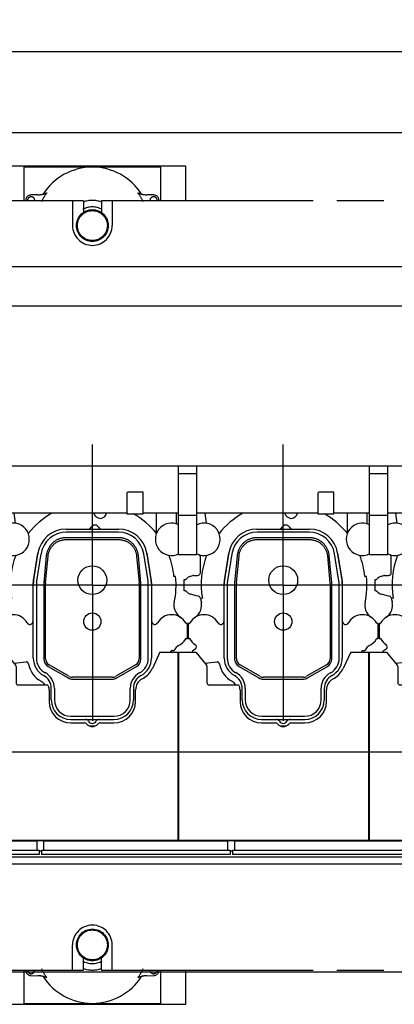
# Model space of a CAD drawing. Header units: millimetres. Extents: x 0 to 1189, y 0 to 841.
# Tile 59 of 117: x 819 to 871, y 192 to 329. Entities that reach past the tile are written whole.
import ezdxf
from ezdxf.enums import TextEntityAlignment as Align

# ---------------------------------------------------------------- set-up
doc = ezdxf.new("R2010")
doc.units = ezdxf.units.MM
doc.header["$LTSCALE"] = 65.395
doc.linetypes.add('CENTER', pattern=[0.6, 0.375, -0.075, 0.075, -0.075])
doc.linetypes.add('PHANTOM', pattern=[0.8, 0.45, -0.05, 0.1, -0.05, 0.1, -0.05])
doc.layers.get('0').update_dxf_attribs({"linetype": 'CONTINUOUS'})
for name, color, linetype in [('1907_210700_40_SIMPLE1_T2_X_PBL860', 7, 'CONTINUOUS'), ('1907_210700_40_SIMPLE1_T2_X_PBL889', 7, 'CONTINUOUS'), ('1907_210700_40_SIMPLE1_X_ABL859', 7, 'CONTINUOUS'), ('1907_210700_40_SIMPLE1_X_ABL888', 7, 'CONTINUOUS'), ('1907_211000_02_SIMPLE1_T1_X_PBL841', 7, 'CONTINUOUS'), ('1907_211000_02_SIMPLE1_T1_X_PBL879', 7, 'CONTINUOUS'), ('1907_211000_02_SIMPLE1_T1_X_PBL895', 7, 'CONTINUOUS'), ('1907_211000_02_SIMPLE1_X_ABL840', 7, 'CONTINUOUS'), ('1907_211000_02_SIMPLE1_X_ABL878', 7, 'CONTINUOUS'), ('1907_211000_02_SIMPLE1_X_ABL894', 7, 'CONTINUOUS'), ('1947_000000_IMO-2_SKL_PBL823', 7, 'CONTINUOUS'), ('1947_111100_12_SIMPLE1_T1_X_PBL795', 7, 'CONTINUOUS'), ('1947_111100_12_SIMPLE1_X_ABL794', 7, 'CONTINUOUS'), ('1947_111200_09_SIMPLE1_C_ABL791', 7, 'CONTINUOUS'), ('1947_111200_09_SIMPLE1_T7_C_PBL838', 7, 'CONTINUOUS'), ('1947_111200_09_SIMPLE1_T7_C_PBL861', 7, 'CONTINUOUS'), ('1947_111200_09_SIMPLE1_T7_C_PBL867', 7, 'CONTINUOUS'), ('32087_000000_TLKGS_MARKETING_ABL772', 7, 'CONTINUOUS'), ('32087_030000_TLKGS_V_ABL783', 7, 'CONTINUOUS'), ('32087_100000_TLKGS_V_ABL784', 7, 'CONTINUOUS'), ('32087_111000_01_SIMPLE1_X_ABL793', 7, 'CONTINUOUS'), ('32087_151200_XX_SIMPLE1_T1_X_PBL786', 7, 'CONTINUOUS'), ('32087_151200_XX_SIMPLE1_T2_X_PBL842', 7, 'CONTINUOUS'), ('32087_151200_XX_SIMPLE1_T2_X_PBL843', 7, 'CONTINUOUS'), ('32087_151200_XX_SIMPLE1_X_ABL785', 7, 'CONTINUOUS'), ('32087_171000_01_SIMPLE1_T2_X_PBL839', 7, 'CONTINUOUS'), ('32087_171000_01_SIMPLE1_T2_X_PBL871', 7, 'CONTINUOUS'), ('32087_171000_01_SIMPLE1_T2_X_PBL872', 7, 'CONTINUOUS'), ('32087_171000_01_SIMPLE1_X_ABL813', 7, 'CONTINUOUS'), ('32087_200000_TLKGS_V_ABL815', 7, 'CONTINUOUS'), ('32087_700000_TLKGS_V_ABL802', 7, 'CONTINUOUS'), ('32087_727000_01_SIMPLE1_T1_X_PBL804', 7, 'CONTINUOUS'), ('32087_727000_01_SIMPLE1_X_ABL803', 7, 'CONTINUOUS'), ('top_7_VBL771', 7, 'CONTINUOUS')]:
    doc.layers.add(name, color=color, linetype=linetype)
doc.styles.get("Standard").update_dxf_attribs({"font": 'txt', "width": 0.6})
doc.dimstyles.new('DIMSTYLE_2', dxfattribs={"dimtxt": 3.5, "dimasz": 3.5, "dimexe": 1.8, "dimexo": 0, "dimgap": 0.875, "dimtad": 1, "dimdec": 0, "dimlfac": 20, "dimdsep": 46, "dimtxsty": 'Standard', "dimblk": '_FILLED', "dimblk1": '_FILLED', "dimblk2": '_FILLED', "dimcen": 0.09, "dimadec": 0, "dimazin": 0, "dimtp": 2, "dimtm": 2, "dimtfac": 1, "dimtdec": 0, "dimtofl": 0, "dimtmove": 0, "dimatfit": 3, "dimldrblk": '_FILLED', "dimfxl": 1, "dimtolj": 1, "dimarcsym": 0})

# ---------------------------------------------------------------- blocks, each defined once
blk = doc.blocks.new('_FILLED')
at = {"color": 0, "linetype": 'ByBlock'}
blk.add_solid([(0, 0), (-1, 0.167), (-1, -0.167)], dxfattribs=at)
blk = doc.blocks.new('*D2')
at = {"color": 2, "linetype": 'Continuous'}
for p, q in [((985.03, 312.9), (695.6, 312.9)), ((697.4, 312.9), (697.4, 254.57)), ((697.4, 196.23), (697.4, 254.57)), ((977.37, 196.23), (695.6, 196.23))]:
    blk.add_line(p, q, dxfattribs=at)
at = {"color": 2, "linetype": 'Continuous', "xscale": 3.5, "yscale": 3.5, "zscale": 3.5}
for p, rotation in [((697.4, 312.9), 90), ((697.4, 196.23), 270)]:
    blk.add_blockref('_FILLED', p, dxfattribs=dict(at, rotation=rotation))
at = {"color": 2, "linetype": 'Continuous', "width": 0.636905}
blk.add_text('2333', height=3.5, rotation=90, dxfattribs=at).set_placement((696.52, 254.57), align=Align.CENTER)
blk = doc.blocks.new('*D33')
at = {"color": 2, "linetype": 'Continuous'}
for p, q in [((707.4, 285.98), (707.4, 325.99)), ((1058.01, 258.87), (1058.01, 325.99)), ((707.4, 324.19), (882.71, 324.19)), ((1058.01, 324.19), (882.71, 324.19))]:
    blk.add_line(p, q, dxfattribs=at)
at = {"color": 2, "linetype": 'Continuous', "xscale": 3.5, "yscale": 3.5, "zscale": 3.5, "rotation": 180}
blk.add_blockref('_FILLED', (707.4, 324.19), dxfattribs=at)
at = {"color": 2, "linetype": 'Continuous', "xscale": 3.5, "yscale": 3.5, "zscale": 3.5}
blk.add_blockref('_FILLED', (1058.01, 324.19), dxfattribs=at)
at = {"color": 2, "linetype": 'Continuous', "width": 0.636905}
blk.add_text('7012', height=3.5, dxfattribs=at).set_placement((882.71, 325.06), align=Align.CENTER)
blk = doc.blocks.new('32087_151200_XX_SIMPLE1_T1_X_PBL786', base_point=(844.88, 250))
at = {"layer": '32087_151200_XX_SIMPLE1_T1_X_PBL786', "color": 8, "linetype": 'PHANTOM'}
for p, q in [((798.73, 303.5), (828.25, 303.5)), ((826.75, 303.5), (826.75, 300)), ((828.25, 303.5), (828.25, 301.81)), ((830.75, 303.5), (830.75, 301.81)), ((830.75, 303.5), (883.25, 303.5)), ((832.25, 303.5), (832.25, 300)), ((826.75, 196.5), (826.75, 200)), ((832.25, 196.5), (832.25, 200)), ((828.25, 196.5), (828.25, 198.19)), ((830.75, 196.5), (830.75, 198.19)), ((751.25, 196.5), (828.25, 196.5)), ((830.75, 196.5), (883.25, 196.5))]:
    blk.add_line(p, q, dxfattribs=at)
for centre, start, end in [((829.5, 300), 180, 360), ((829.5, 200), 0, 180)]:
    blk.add_arc(centre, 2.75, start, end, dxfattribs=at)
blk = doc.blocks.new('32087_151200_XX_SIMPLE1_T2_X_PBL842', base_point=(829.5, 303.02))
at = {"layer": '32087_151200_XX_SIMPLE1_T2_X_PBL842', "color": 8, "linetype": 'PHANTOM'}
for p, q in [((816.5, 308.25), (816.5, 303.5)), ((842.5, 308.25), (816.5, 308.25)), ((820, 308.12), (820, 303.5)), ((839, 308.12), (820, 308.12)), ((839, 303.5), (839, 308.12)), ((842.5, 303.5), (842.5, 308.25)), ((821.92, 304.28), (820.98, 304.25)), ((838.02, 304.25), (837.08, 304.28))]:
    blk.add_line(p, q, dxfattribs=at)
for radius in [2.21, 2.08]:
    blk.add_circle((829.5, 300), radius, dxfattribs=at)
for centre, radius, start, end in [((829.5, 300), 8.12, 32.5736, 147.4264), ((821, 303.5), 0.75, 91.618, 180.0086), ((821, 303.5), 0.5, 0, 180), ((821.83, 307.77), 3.5, 271.618, 292.7142), ((829.5, 300), 7.79, 144.2847, 154.995), ((829.5, 300), 7.79, 25.005, 35.7153), ((837.17, 307.77), 3.5, 247.2858, 268.382), ((838, 303.5), 0.5, 0, 180), ((838, 303.5), 0.75, 359.9914, 88.382), ((829.5, 300), 2.6, 58.9215, 121.0785), ((829.5, 300), 3.5, 69.0133, 110.9867)]:
    blk.add_arc(centre, radius, start, end, dxfattribs=at)
blk = doc.blocks.new('32087_151200_XX_SIMPLE1_T2_X_PBL843', base_point=(829.5, 196.98))
at = {"layer": '32087_151200_XX_SIMPLE1_T2_X_PBL843', "color": 8, "linetype": 'PHANTOM'}
for p, q in [((816.5, 196.5), (816.5, 191.75)), ((820, 196.5), (820, 191.88)), ((820.98, 195.75), (821.92, 195.72)), ((837.08, 195.72), (838.02, 195.75)), ((839, 191.88), (839, 196.5)), ((842.5, 191.75), (842.5, 196.5)), ((816.5, 191.75), (842.5, 191.75)), ((820, 191.88), (839, 191.88))]:
    blk.add_line(p, q, dxfattribs=at)
for radius in [2.21, 2.08]:
    blk.add_circle((829.5, 200), radius, dxfattribs=at)
for centre, radius, start, end in [((829.5, 200), 2.6, 238.9215, 301.0785), ((821, 196.5), 0.75, 179.9914, 268.382), ((821, 196.5), 0.5, 180, 360), ((829.5, 200), 7.79, 205.005, 215.7153), ((829.5, 200), 3.5, 249.0133, 290.9867), ((829.5, 200), 7.79, 324.2847, 334.995), ((838, 196.5), 0.5, 180, 360), ((838, 196.5), 0.75, 271.618, 0.0086), ((821.83, 192.22), 3.5, 67.2858, 88.382), ((829.5, 200), 8.12, 212.5736, 327.4264), ((837.17, 192.22), 3.5, 91.618, 112.7142)]:
    blk.add_arc(centre, radius, start, end, dxfattribs=at)
blk = doc.blocks.new('32087_151200_XX_SIMPLE1_X_ABL785', base_point=(844.88, 250))
at = {"layer": '32087_151200_XX_SIMPLE1_T1_X_PBL786'}
blk.add_blockref('32087_151200_XX_SIMPLE1_T1_X_PBL786', (844.88, 250), dxfattribs=at)
at = {"layer": '32087_151200_XX_SIMPLE1_T2_X_PBL842'}
blk.add_blockref('32087_151200_XX_SIMPLE1_T2_X_PBL842', (829.5, 303.02), dxfattribs=at)
at = {"layer": '32087_151200_XX_SIMPLE1_T2_X_PBL843'}
blk.add_blockref('32087_151200_XX_SIMPLE1_T2_X_PBL843', (829.5, 196.98), dxfattribs=at)
blk = doc.blocks.new('1947_111200_09_SIMPLE1_T7_C_PBL838', base_point=(809.04, 213.51))
at = {"layer": '1947_111200_09_SIMPLE1_T7_C_PBL838', "color": 7, "linetype": 'Continuous'}
for p, q in [((796.27, 213.15), (796.27, 214.45)), ((796.27, 214.45), (821.82, 214.45)), ((821.82, 213.15), (821.82, 214.45)), ((795.97, 213.15), (795.97, 212.57)), ((795.97, 213.15), (822.12, 213.15)), ((822.12, 212.57), (795.97, 212.57)), ((822.12, 213.15), (822.12, 212.57))]:
    blk.add_line(p, q, dxfattribs=at)
blk = doc.blocks.new('1947_111200_09_SIMPLE1_T7_C_PBL861', base_point=(835.54, 213.51))
at = {"layer": '1947_111200_09_SIMPLE1_T7_C_PBL861', "color": 7, "linetype": 'Continuous'}
for p, q in [((822.76, 213.15), (822.76, 214.45)), ((822.76, 214.45), (848.31, 214.45)), ((848.31, 213.15), (848.31, 214.45)), ((822.46, 213.15), (822.46, 212.57)), ((822.46, 213.15), (848.61, 213.15)), ((848.61, 212.57), (822.46, 212.57)), ((848.61, 213.15), (848.61, 212.57))]:
    blk.add_line(p, q, dxfattribs=at)
blk = doc.blocks.new('1947_111200_09_SIMPLE1_T7_C_PBL867', base_point=(862.03, 213.51))
at = {"layer": '1947_111200_09_SIMPLE1_T7_C_PBL867', "color": 7, "linetype": 'Continuous'}
for p, q in [((849.26, 214.45), (874.81, 214.45)), ((849.26, 213.15), (849.26, 214.45)), ((874.81, 213.15), (874.81, 214.45)), ((848.96, 213.15), (875.11, 213.15)), ((848.96, 213.15), (848.96, 212.57)), ((875.11, 212.57), (848.96, 212.57)), ((875.11, 213.15), (875.11, 212.57))]:
    blk.add_line(p, q, dxfattribs=at)
blk = doc.blocks.new('1947_111200_09_SIMPLE1_C_ABL791', base_point=(845.15, 238.96))
at = {"layer": '1947_111200_09_SIMPLE1_T7_C_PBL838'}
blk.add_blockref('1947_111200_09_SIMPLE1_T7_C_PBL838', (809.04, 213.51), dxfattribs=at)
at = {"layer": '1947_111200_09_SIMPLE1_T7_C_PBL861'}
blk.add_blockref('1947_111200_09_SIMPLE1_T7_C_PBL861', (835.54, 213.51), dxfattribs=at)
at = {"layer": '1947_111200_09_SIMPLE1_T7_C_PBL867'}
blk.add_blockref('1947_111200_09_SIMPLE1_T7_C_PBL867', (862.03, 213.51), dxfattribs=at)
blk = doc.blocks.new('1947_111100_12_SIMPLE1_T1_X_PBL795', base_point=(845.2, 249.1))
at = {"layer": '1947_111100_12_SIMPLE1_T1_X_PBL795', "color": 7, "linetype": 'Continuous'}
for p, q in [((719.4, 214.5), (956.4, 214.5)), ((734.66, 212.24), (949.61, 212.24)), ((822.46, 213.04), (822.12, 213.04)), ((848.96, 213.04), (848.61, 213.04)), ((734.66, 211.25), (951.67, 211.25))]:
    blk.add_line(p, q, dxfattribs=at)
for centre, radius, start, end in [((819, 215), 0.875, 320.0299, 324.1021), ((829.5, 215), 0.875, 215.8979, 219.9701), ((829.5, 215), 0.875, 320.0299, 324.1021), ((840, 215), 0.875, 215.8979, 219.9701), ((840, 215), 0.875, 320.0299, 324.1021), ((845.5, 215), 0.875, 215.8979, 219.9701), ((845.5, 215), 0.875, 320.0299, 324.1021), ((856, 215), 0.95, 211.8057, 215.4172), ((856, 215), 0.875, 215.8979, 219.9701), ((856, 215), 0.875, 320.0299, 324.1021), ((856, 215), 0.95, 324.5828, 328.1943), ((866.5, 215), 0.875, 215.8979, 219.9701), ((866.5, 215), 0.875, 320.0299, 324.1021), ((872, 215), 0.875, 215.8979, 219.9701)]:
    blk.add_arc(centre, radius, start, end, dxfattribs=at)
at = {"layer": '1947_111100_12_SIMPLE1_T1_X_PBL795', "color": 2, "linetype": 'Continuous'}
blk.add_arc((856, 215), 0.9, 322.3239, 326.2428, dxfattribs=at)
blk = doc.blocks.new('1947_111100_12_SIMPLE1_X_ABL794', base_point=(845.2, 249.10375))
at = {"layer": '1947_111100_12_SIMPLE1_T1_X_PBL795'}
blk.add_blockref('1947_111100_12_SIMPLE1_T1_X_PBL795', (845.2, 249.10375), dxfattribs=at)
blk = doc.blocks.new('32087_111000_01_SIMPLE1_X_ABL793', base_point=(845.2, 249.10375))
at = {"layer": '1947_111100_12_SIMPLE1_X_ABL794'}
blk.add_blockref('1947_111100_12_SIMPLE1_X_ABL794', (845.2, 249.10375), dxfattribs=at)
blk = doc.blocks.new('32087_171000_01_SIMPLE1_T2_X_PBL839', base_point=(828.2, 227.61))
at = {"layer": '32087_171000_01_SIMPLE1_T2_X_PBL839', "color": 7, "linetype": 'Continuous'}
for p, q in [((815, 214.55), (815, 240.68)), ((815, 240.68), (817.35, 240.68)), ((817.35, 240.68), (818.83, 238.91)), ((838.88, 240.68), (837.83, 238.43)), ((838.88, 240.68), (841.4, 240.68)), ((841.4, 214.55), (841.4, 240.68)), ((818.9, 238.72), (818.9, 236.45)), ((836.38, 236.97), (836.61, 237.1)), ((819.2, 236.15), (823.14, 236.15)), ((823.5, 235.44), (823.5, 233.85)), ((835.5, 233.85), (835.5, 235.45)), ((826.5, 230.85), (828.43, 230.85)), ((830.57, 230.85), (832.5, 230.85)), ((815, 226.85), (841.4, 226.85)), ((815, 214.55), (841.4, 214.55))]:
    blk.add_line(p, q, dxfattribs=at)
for centre, radius, start, end in [((818.6, 238.72), 0.3, 0, 40), ((835.11, 239.7), 3, 300, 335), ((837.25, 235.45), 1.75, 120, 180), ((819.2, 236.45), 0.3, 180, 270), ((823.14, 235.85), 0.3, 16.5, 90), ((821.75, 235.44), 1.75, 0, 16.5), ((826.5, 233.85), 3, 180, 270), ((832.5, 233.85), 3, 270, 360), ((828.43, 230.45), 0.4, 40.0052, 90), ((829.5, 231.35), 1, 220.0052, 319.9948), ((830.57, 230.45), 0.4, 90, 139.9948)]:
    blk.add_arc(centre, radius, start, end, dxfattribs=at)
blk = doc.blocks.new('32087_171000_01_SIMPLE1_T2_X_PBL871', base_point=(854.7, 227.61))
at = {"layer": '32087_171000_01_SIMPLE1_T2_X_PBL871', "color": 7, "linetype": 'Continuous'}
for p, q in [((841.5, 214.55), (841.5, 240.68)), ((841.5, 240.68), (843.85, 240.68)), ((843.85, 240.68), (845.33, 238.91)), ((865.38, 240.68), (864.33, 238.43)), ((865.38, 240.68), (867.9, 240.68)), ((867.9, 214.55), (867.9, 240.68)), ((845.4, 238.72), (845.4, 236.45)), ((862.88, 236.97), (863.11, 237.1)), ((845.7, 236.15), (849.64, 236.15)), ((850, 235.44), (850, 233.85)), ((862, 233.85), (862, 235.45)), ((853, 230.85), (854.93, 230.85)), ((857.07, 230.85), (859, 230.85)), ((841.5, 226.85), (867.9, 226.85)), ((841.5, 214.55), (867.9, 214.55))]:
    blk.add_line(p, q, dxfattribs=at)
for centre, radius, start, end in [((845.1, 238.72), 0.3, 0, 40), ((861.61, 239.7), 3, 300, 335), ((863.75, 235.45), 1.75, 120, 180), ((845.7, 236.45), 0.3, 180, 270), ((849.64, 235.85), 0.3, 16.5, 90), ((848.25, 235.44), 1.75, 0, 16.5), ((853, 233.85), 3, 180, 270), ((859, 233.85), 3, 270, 360), ((854.93, 230.45), 0.4, 40.0052, 90), ((856, 231.35), 1, 220.0052, 319.9948), ((857.07, 230.45), 0.4, 90, 139.9948)]:
    blk.add_arc(centre, radius, start, end, dxfattribs=at)
blk = doc.blocks.new('32087_171000_01_SIMPLE1_T2_X_PBL872', base_point=(881.2, 227.61))
at = {"layer": '32087_171000_01_SIMPLE1_T2_X_PBL872', "color": 7, "linetype": 'Continuous'}
for p, q in [((868, 240.68), (870.35, 240.68)), ((868, 214.55), (868, 240.68)), ((870.35, 240.68), (871.83, 238.91)), ((891.88, 240.68), (890.83, 238.43)), ((891.88, 240.68), (894.4, 240.68)), ((894.4, 214.55), (894.4, 240.68)), ((871.9, 238.72), (871.9, 236.45)), ((889.38, 236.97), (889.61, 237.1)), ((872.2, 236.15), (876.14, 236.15)), ((876.5, 235.44), (876.5, 233.85)), ((888.5, 233.85), (888.5, 235.45)), ((879.5, 230.85), (881.43, 230.85)), ((883.57, 230.85), (885.5, 230.85)), ((868, 226.85), (894.4, 226.85)), ((868, 214.55), (894.4, 214.55))]:
    blk.add_line(p, q, dxfattribs=at)
for centre, radius, start, end in [((871.6, 238.72), 0.3, 0, 40), ((888.11, 239.7), 3, 300, 335), ((890.25, 235.45), 1.75, 120, 180), ((872.2, 236.45), 0.3, 180, 270), ((876.14, 235.85), 0.3, 16.5, 90), ((874.75, 235.44), 1.75, 0, 16.5), ((879.5, 233.85), 3, 180, 270), ((885.5, 233.85), 3, 270, 360), ((881.43, 230.45), 0.4, 40.0052, 90), ((882.5, 231.35), 1, 220.0052, 319.9948), ((883.57, 230.45), 0.4, 90, 139.9948)]:
    blk.add_arc(centre, radius, start, end, dxfattribs=at)
blk = doc.blocks.new('32087_171000_01_SIMPLE1_X_ABL813', base_point=(845.5, 227.6125))
at = {"layer": '32087_171000_01_SIMPLE1_T2_X_PBL839'}
blk.add_blockref('32087_171000_01_SIMPLE1_T2_X_PBL839', (828.2, 227.6125), dxfattribs=at)
at = {"layer": '32087_171000_01_SIMPLE1_T2_X_PBL871'}
blk.add_blockref('32087_171000_01_SIMPLE1_T2_X_PBL871', (854.7, 227.6125), dxfattribs=at)
at = {"layer": '32087_171000_01_SIMPLE1_T2_X_PBL872'}
blk.add_blockref('32087_171000_01_SIMPLE1_T2_X_PBL872', (881.2, 227.6125), dxfattribs=at)
blk = doc.blocks.new('32087_100000_TLKGS_V_ABL784', base_point=(844.88, 250))
at = {"layer": '1947_111200_09_SIMPLE1_C_ABL791'}
blk.add_blockref('1947_111200_09_SIMPLE1_C_ABL791', (845.15, 238.96), dxfattribs=at)
at = {"layer": '32087_111000_01_SIMPLE1_X_ABL793'}
blk.add_blockref('32087_111000_01_SIMPLE1_X_ABL793', (845.2, 249.1), dxfattribs=at)
at = {"layer": '32087_151200_XX_SIMPLE1_X_ABL785'}
blk.add_blockref('32087_151200_XX_SIMPLE1_X_ABL785', (844.88, 250), dxfattribs=at)
at = {"layer": '32087_171000_01_SIMPLE1_X_ABL813'}
blk.add_blockref('32087_171000_01_SIMPLE1_X_ABL813', (845.5, 227.61), dxfattribs=at)
blk = doc.blocks.new('32087_727000_01_SIMPLE1_T1_X_PBL804', base_point=(875.81, 267.4))
at = {"layer": '32087_727000_01_SIMPLE1_T1_X_PBL804', "color": 7, "linetype": 'Continuous'}
for p, q in [((951.08, 294.25), (731.48, 294.25)), ((951.08, 288.78), (731.48, 288.78)), ((948.42, 266.57), (738.02, 266.57)), ((841.48, 254.23), (841.48, 266.57)), ((844.02, 254.23), (844.02, 266.57)), ((867.98, 254.23), (867.98, 266.57)), ((870.52, 254.23), (870.52, 266.57)), ((844.02, 265.49), (841.48, 265.49)), ((870.52, 265.49), (867.98, 265.49)), ((834.29, 262.8), (834.29, 259.94)), ((836.54, 262.94), (834.44, 262.94)), ((836.54, 259.94), (836.54, 262.94)), ((860.79, 262.8), (860.79, 259.94)), ((863.04, 262.94), (860.94, 262.94)), ((863.04, 259.94), (863.04, 262.94)), ((834.29, 260), (817.52, 260)), ((834.29, 259.94), (836.54, 259.94)), ((841.48, 260), (836.54, 260)), ((844.02, 259.71), (841.48, 259.71)), ((860.79, 260), (844.02, 260)), ((860.79, 259.94), (863.04, 259.94)), ((867.98, 260), (863.04, 260)), ((870.52, 259.71), (867.98, 259.71)), ((887.29, 260), (870.52, 260)), ((844.02, 254.23), (841.48, 254.23)), ((870.52, 254.23), (867.98, 254.23))]:
    blk.add_line(p, q, dxfattribs=at)
for centre in [(834.44, 262.8), (860.94, 262.8)]:
    blk.add_arc(centre, 0.15, 90, 180, dxfattribs=at)
blk = doc.blocks.new('32087_727000_01_SIMPLE1_X_ABL803', base_point=(875.81, 267.4))
at = {"layer": '32087_727000_01_SIMPLE1_T1_X_PBL804'}
blk.add_blockref('32087_727000_01_SIMPLE1_T1_X_PBL804', (875.81, 267.4), dxfattribs=at)
blk = doc.blocks.new('32087_700000_TLKGS_V_ABL802', base_point=(875.81, 267.4))
at = {"layer": '32087_727000_01_SIMPLE1_X_ABL803'}
blk.add_blockref('32087_727000_01_SIMPLE1_X_ABL803', (875.81, 267.4), dxfattribs=at)
blk = doc.blocks.new('1907_211000_02_SIMPLE1_T1_X_PBL841', base_point=(829.3, 245.78))
at = {"layer": '1907_211000_02_SIMPLE1_T1_X_PBL841', "color": 7, "linetype": 'Continuous'}
for p, q in [((818.61, 260), (818.78, 258.62)), ((838.38, 260), (838.38, 257.22)), ((841.12, 260), (841.12, 258.55)), ((818, 251.75), (818, 253.95)), ((821.9, 254.29), (821.29, 250.48)), ((837.71, 250.48), (837.1, 254.29)), ((815.75, 249.2), (815.75, 250.8)), ((815.75, 250.8), (815.91, 250.8)), ((816.66, 251.26), (816.97, 251.34)), ((817.07, 251.35), (817.5, 251.35)), ((817.5, 251.35), (817.6, 251.35)), ((817.6, 251.35), (817.62, 251.35)), ((841.06, 251.22), (840.83, 251.22)), ((815.91, 249.2), (815.75, 249.2)), ((821.25, 250), (821.25, 244.97)), ((837.75, 244.97), (837.75, 250)), ((817.43, 248.54), (816.66, 248.74)), ((817.73, 248.46), (817.43, 248.54)), ((818.27, 248.18), (818.02, 248.14)), ((816.3, 244.7), (816.3, 242.6)), ((816.3, 244.7), (816.44, 244.7)), ((816.43, 244.7), (816.3, 244.7)), ((842.7, 244.7), (842.56, 244.7)), ((842.7, 242.6), (842.7, 244.7)), ((816.3, 242.6), (816.44, 242.6)), ((842.56, 242.6), (842.7, 242.6)), ((817.28, 241.1), (816.89, 240.82)), ((840.36, 240.68), (840.54, 240.93)), ((840.57, 240.95), (840.84, 240.92)), ((840.9, 240.99), (841.22, 241.45)), ((816.89, 240.82), (816.85, 240.79)), ((816.85, 240.79), (816.94, 240.68)), ((818.6, 239.19), (820.31, 239.37)), ((829.07, 230.45), (829.93, 230.45))]:
    blk.add_line(p, q, dxfattribs=at)
for centre, radius, start, end in [((829.5, 250.09), 11.39, 119.5259, 141.391), ((830.6, 260.2), 0.9, 193.0789, 348.0816), ((829.5, 250.09), 11.39, 38.609, 59.9305), ((818.5, 256.39), 2.25, 244.3111, 115.6889), ((840.5, 256.39), 2.25, 63.8091, 296.1909), ((817.6, 253.95), 0.4, 0, 43.4402), ((829.5, 250.09), 11.39, 159.0024, 189.6773), ((825.85, 253.65), 4, 168.0152, 170.862), ((833.15, 253.65), 4, 9.138, 11.9877), ((829.5, 250.09), 11.39, 5.6782, 20.9976), ((815.91, 250.93), 0.127, 270, 319.4801), ((817, 250), 1.3, 105, 139.4801), ((817.07, 250.95), 0.404, 90, 104.9912), ((817.6, 251.75), 0.4, 272.8651, 360), ((829.5, 250), 11.62, 348.0803, 6.0099), ((815.91, 249.07), 0.127, 40.5199, 90), ((817, 250), 1.3, 220.5199, 255), ((824.25, 250), 3, 170.862, 180), ((834.75, 250), 3, 0, 9.138), ((817.63, 248.08), 0.399, 9.2013, 75.7567), ((829.5, 250), 11.62, 189.2028, 191.9197), ((816.16, 247.21), 2.01, 303.3703, 340.7186), ((816.17, 247.2), 2, 340.7186, 11.4446), ((842.83, 247.2), 2, 168.5554, 199.2161), ((842.85, 247.21), 2.02, 199.2796, 236.5996), ((818.5, 243.65), 2.25, 29.7113, 150.3975), ((840.5, 243.65), 2.25, 29.6532, 150.3653), ((816.43, 244.82), 0.125, 270, 330.3975), ((816.44, 244.82), 0.125, 270, 311.3122), ((820.83, 244.97), 0.425, 209.1495, 360), ((838.17, 244.97), 0.425, 180.0802, 330.3653), ((842.56, 244.82), 0.125, 209.6432, 270), ((816.44, 242.48), 0.125, 29.6513, 89.9771), ((818.5, 243.65), 2.25, 209.6513, 236.9693), ((840.5, 243.65), 2.25, 293.4211, 330.3486), ((842.56, 242.48), 0.125, 90.0229, 150.3486), ((817.05, 241.43), 0.401, 305, 56.9718), ((840.57, 240.92), 0.03, 85, 144.9004), ((841.08, 240.75), 0.3, 127.4443, 144.6344), ((841.55, 241.22), 0.4, 113.0157, 145), ((842.13, 240.24), 1.53, 115.8118, 123.648), ((820.26, 238.98), 0.392, 9.892, 82.5887), ((824, 239.64), 3.4, 189.892, 241.7406), ((821.75, 235.45), 1.35, 31.6618, 61.7406)]:
    blk.add_arc(centre, radius, start, end, dxfattribs=at)
blk = doc.blocks.new('1907_211000_02_SIMPLE1_X_ABL840', base_point=(829.3, 245.78))
at = {"layer": '1907_211000_02_SIMPLE1_T1_X_PBL841'}
blk.add_blockref('1907_211000_02_SIMPLE1_T1_X_PBL841', (829.3, 245.78), dxfattribs=at)
blk = doc.blocks.new('1907_210700_40_SIMPLE1_T2_X_PBL860', base_point=(829.5, 244.57))
at = {"layer": '1907_210700_40_SIMPLE1_T2_X_PBL860', "color": 7, "linetype": 'Continuous'}
for p, q in [((825.85, 257.8), (833.15, 257.8)), ((833.12, 257.37), (825.88, 257.37)), ((833.15, 256.6), (825.85, 256.6)), ((825.85, 256.35), (833.15, 256.35)), ((821.34, 250.67), (821.95, 254.48)), ((822.37, 254.38), (821.76, 250.6)), ((823.11, 254.11), (822.75, 250.34)), ((823.01, 250.32), (823.36, 254.08)), ((835.64, 254.08), (835.99, 250.32)), ((836.25, 250.34), (835.89, 254.11)), ((837.24, 250.6), (836.63, 254.38)), ((837.05, 254.48), (837.67, 250.6)), ((821.3, 239.84), (821.3, 250.2)), ((821.73, 250.2), (821.73, 239.85)), ((822.75, 250.2), (822.75, 239.79)), ((823, 239.79), (823, 250.2)), ((836, 250.2), (836, 239.79)), ((836.25, 239.79), (836.25, 250.2)), ((837.27, 239.85), (837.27, 250.2)), ((837.7, 250.2), (837.7, 239.84)), ((823.37, 238.7), (826.12, 237.12)), ((826.25, 237.34), (823.5, 238.92)), ((835.5, 238.92), (832.75, 237.34)), ((832.88, 237.12), (835.63, 238.7)), ((832.25, 237.2), (826.75, 237.2)), ((826.75, 236.95), (832.25, 236.95)), ((823.8, 234.05), (823.8, 235.65)), ((824.23, 235.66), (824.23, 234.08)), ((834.77, 234.08), (834.77, 235.67)), ((835.2, 235.65), (835.2, 234.05)), ((826.5, 231.35), (832.5, 231.35)), ((826.53, 231.78), (832.47, 231.78))]:
    blk.add_line(p, q, dxfattribs=at)
for centre, radius in [((829.5, 250.7), 2), ((829.5, 244.95), 1.2)]:
    blk.add_circle(centre, radius, dxfattribs=at)
for centre, radius, start, end in [((825.85, 253.85), 3.95, 89.9997, 170.862), ((825.88, 253.82), 3.55, 90, 170.862), ((828.9, 258.3), 0.5, 270.0051, 329.9997), ((829.85, 257.75), 0.6, 30.0055, 149.9945), ((830.8, 258.3), 0.5, 210.0003, 269.9949), ((833.12, 253.82), 3.55, 9.1406, 90), ((833.15, 253.85), 3.95, 9.138, 89.9997), ((824.25, 250.2), 2.95, 170.862, 180), ((824.28, 250.2), 2.55, 170.862, 180), ((834.72, 250.2), 2.55, 0, 9.1406), ((834.75, 250.2), 2.95, 359.9978, 7.7039), ((824.25, 250.2), 1.5, 174.6016, 179.9924), ((824.25, 250.2), 1.25, 174.599, 179.9901), ((834.75, 250.2), 1.25, 0.0099, 5.401), ((834.75, 250.2), 1.5, 0.0076, 5.3984), ((824, 239.84), 2.7, 180, 241.6658), ((824.02, 239.85), 2.29, 180, 241.5379), ((824, 239.79), 1.25, 180.0003, 239.9995), ((824, 239.79), 1, 179.9972, 240.0016), ((835, 239.79), 1, 299.9984, 0.0028), ((835, 239.79), 1.25, 300.0005, 359.9997), ((834.95, 239.85), 2.32, 298.2984, 360), ((835, 239.84), 2.7, 298.3342, 360), ((821.74, 235.65), 2.06, 0, 61.6658), ((821.74, 235.66), 2.49, 0, 61.5379), ((826.75, 238.2), 1.25, 240, 269.9992), ((826.75, 238.2), 1, 240.0005, 270.0019), ((832.25, 238.2), 1, 269.9995, 300.0009), ((832.25, 238.2), 1.25, 269.9997, 299.9989), ((837.2, 235.67), 2.44, 118.2984, 180), ((837.26, 235.65), 2.06, 118.3342, 180), ((826.53, 234.08), 2.3, 180, 270), ((832.47, 234.08), 2.3, 270, 360), ((826.5, 234.05), 2.7, 180, 270), ((832.5, 234.05), 2.7, 270, 360), ((828.55, 230.85), 0.5, 30.0003, 89.9949), ((830.45, 230.85), 0.5, 90.0051, 149.9997), ((829.5, 231.4), 0.6, 210.0055, 329.9945)]:
    blk.add_arc(centre, radius, start, end, dxfattribs=at)
for points, knots in [([(825.85, 256.6), (825.78, 256.6), (825.64, 256.6), (825.44, 256.57), (825.24, 256.54), (825.05, 256.49), (824.85, 256.42), (824.67, 256.34), (824.49, 256.25), (824.31, 256.14), (824.15, 256.02), (824, 255.89), (823.85, 255.75), (823.72, 255.59), (823.59, 255.43), (823.48, 255.26), (823.39, 255.08), (823.3, 254.9), (823.23, 254.71), (823.18, 254.51), (823.13, 254.31), (823.12, 254.18), (823.11, 254.11)], [0, 0, 0, 0, 0.050008, 0.100012, 0.150016, 0.200017, 0.250017, 0.300015, 0.350012, 0.400009, 0.450005, 0.5, 0.549995, 0.599991, 0.649988, 0.699985, 0.749983, 0.799983, 0.849984, 0.899988, 0.949992, 1, 1, 1, 1]), ([(823.36, 254.08), (823.37, 254.14), (823.38, 254.27), (823.42, 254.45), (823.47, 254.62), (823.54, 254.8), (823.61, 254.97), (823.7, 255.13), (823.8, 255.28), (823.91, 255.43), (824.04, 255.57), (824.17, 255.7), (824.31, 255.82), (824.46, 255.93), (824.62, 256.02), (824.78, 256.11), (824.95, 256.18), (825.12, 256.24), (825.3, 256.29), (825.48, 256.32), (825.67, 256.34), (825.79, 256.35), (825.85, 256.35)], [0, 0, 0, 0, 0.049755, 0.099722, 0.149799, 0.199884, 0.249908, 0.299908, 0.349929, 0.399961, 0.449986, 0.500003, 0.550021, 0.600046, 0.650078, 0.700099, 0.750098, 0.800123, 0.850209, 0.900284, 0.950248, 1, 1, 1, 1]), ([(835.89, 254.11), (835.88, 254.18), (835.87, 254.31), (835.82, 254.51), (835.77, 254.71), (835.7, 254.9), (835.61, 255.08), (835.52, 255.26), (835.41, 255.43), (835.28, 255.59), (835.15, 255.75), (835, 255.89), (834.85, 256.02), (834.69, 256.14), (834.51, 256.25), (834.33, 256.34), (834.15, 256.42), (833.95, 256.49), (833.76, 256.54), (833.56, 256.57), (833.36, 256.6), (833.22, 256.6), (833.15, 256.6)], [0, 0, 0, 0, 0.050008, 0.100012, 0.150016, 0.200017, 0.250017, 0.300015, 0.350012, 0.400009, 0.450005, 0.5, 0.549995, 0.599991, 0.649988, 0.699985, 0.749983, 0.799983, 0.849984, 0.899988, 0.949992, 1, 1, 1, 1]), ([(833.15, 256.35), (833.21, 256.35), (833.33, 256.34), (833.52, 256.32), (833.7, 256.29), (833.88, 256.24), (834.05, 256.18), (834.22, 256.11), (834.38, 256.02), (834.54, 255.93), (834.69, 255.82), (834.83, 255.7), (834.96, 255.57), (835.09, 255.43), (835.2, 255.28), (835.3, 255.13), (835.39, 254.97), (835.46, 254.8), (835.53, 254.62), (835.58, 254.45), (835.62, 254.27), (835.63, 254.14), (835.64, 254.08)], [0, 0, 0, 0, 0.049755, 0.099722, 0.149799, 0.199884, 0.249908, 0.299908, 0.349929, 0.399961, 0.449986, 0.500003, 0.550021, 0.600046, 0.650078, 0.700099, 0.750098, 0.800123, 0.850209, 0.900284, 0.950248, 1, 1, 1, 1])]:
    blk.add_open_spline(points, degree=3, knots=knots, dxfattribs=at)
blk = doc.blocks.new('1907_210700_40_SIMPLE1_X_ABL859', base_point=(829.5, 244.57))
at = {"layer": '1907_210700_40_SIMPLE1_T2_X_PBL860'}
blk.add_blockref('1907_210700_40_SIMPLE1_T2_X_PBL860', (829.5, 244.57), dxfattribs=at)
blk = doc.blocks.new('1907_211000_02_SIMPLE1_T1_X_PBL879', base_point=(855.8, 245.78))
at = {"layer": '1907_211000_02_SIMPLE1_T1_X_PBL879', "color": 7, "linetype": 'Continuous'}
for p, q in [((845.11, 260), (845.28, 258.62)), ((864.88, 260), (864.88, 257.22)), ((867.62, 260), (867.62, 258.55)), ((844.5, 251.75), (844.5, 253.95)), ((848.4, 254.29), (847.79, 250.48)), ((864.21, 250.48), (863.6, 254.29)), ((842.25, 249.2), (842.25, 250.8)), ((842.25, 250.8), (842.41, 250.8)), ((843.16, 251.26), (843.47, 251.34)), ((843.57, 251.35), (844, 251.35)), ((844, 251.35), (844.1, 251.35)), ((844.1, 251.35), (844.12, 251.35)), ((867.56, 251.22), (867.33, 251.22)), ((842.41, 249.2), (842.25, 249.2)), ((847.75, 250), (847.75, 244.97)), ((864.25, 244.97), (864.25, 250)), ((843.93, 248.54), (843.16, 248.74)), ((844.23, 248.46), (843.93, 248.54)), ((844.77, 248.18), (844.52, 248.14)), ((842.8, 244.7), (842.8, 242.6)), ((842.8, 244.7), (842.94, 244.7)), ((842.93, 244.7), (842.8, 244.7)), ((869.2, 244.7), (869.06, 244.7)), ((869.2, 242.6), (869.2, 244.7)), ((842.8, 242.6), (842.94, 242.6)), ((869.06, 242.6), (869.2, 242.6)), ((843.78, 241.1), (843.39, 240.82)), ((866.86, 240.68), (867.04, 240.93)), ((867.07, 240.95), (867.34, 240.92)), ((867.4, 240.99), (867.72, 241.45)), ((843.39, 240.82), (843.35, 240.79)), ((843.35, 240.79), (843.44, 240.68)), ((845.1, 239.19), (846.81, 239.37)), ((855.57, 230.45), (856.43, 230.45))]:
    blk.add_line(p, q, dxfattribs=at)
for centre, radius, start, end in [((856, 250.09), 11.39, 119.5259, 141.391), ((857.1, 260.2), 0.9, 193.0789, 348.0816), ((856, 250.09), 11.39, 38.609, 59.9305), ((845, 256.39), 2.25, 244.3111, 115.6889), ((867, 256.39), 2.25, 63.8091, 296.1909), ((844.1, 253.95), 0.4, 0, 43.4402), ((856, 250.09), 11.39, 159.0024, 189.6773), ((852.35, 253.65), 4, 168.0152, 170.862), ((859.65, 253.65), 4, 9.138, 11.9877), ((856, 250.09), 11.39, 5.6782, 20.9976), ((842.41, 250.93), 0.127, 270, 319.4801), ((843.5, 250), 1.3, 105, 139.4801), ((843.57, 250.95), 0.404, 90, 104.9912), ((844.1, 251.75), 0.4, 272.8651, 360), ((856, 250), 11.62, 348.0803, 6.0099), ((842.41, 249.07), 0.127, 40.5199, 90), ((843.5, 250), 1.3, 220.5199, 255), ((850.75, 250), 3, 170.862, 180), ((861.25, 250), 3, 0, 9.138), ((844.13, 248.08), 0.399, 9.2013, 75.7567), ((856, 250), 11.62, 189.2028, 191.9197), ((842.66, 247.21), 2.01, 303.3703, 340.7186), ((842.67, 247.2), 2, 340.7186, 11.4446), ((869.33, 247.2), 2, 168.5554, 199.2161), ((869.35, 247.21), 2.02, 199.2796, 236.5996), ((845, 243.65), 2.25, 29.7113, 150.3975), ((867, 243.65), 2.25, 29.6532, 150.3653), ((842.93, 244.82), 0.125, 270, 330.3975), ((842.94, 244.82), 0.125, 270, 311.3122), ((847.33, 244.97), 0.425, 209.1495, 360), ((864.67, 244.97), 0.425, 180.0802, 330.3653), ((869.06, 244.82), 0.125, 209.6432, 270), ((842.94, 242.48), 0.125, 29.6513, 89.9771), ((845, 243.65), 2.25, 209.6513, 236.9693), ((867, 243.65), 2.25, 293.4211, 330.3486), ((869.06, 242.48), 0.125, 90.0229, 150.3486), ((843.55, 241.43), 0.401, 305, 56.9718), ((867.07, 240.92), 0.03, 85, 144.9004), ((867.58, 240.75), 0.3, 127.4443, 144.6344), ((868.05, 241.22), 0.4, 113.0157, 145), ((868.63, 240.24), 1.53, 115.8118, 123.648), ((846.76, 238.98), 0.392, 9.892, 82.5887), ((850.5, 239.64), 3.4, 189.892, 241.7406), ((848.25, 235.45), 1.35, 31.6618, 61.7406)]:
    blk.add_arc(centre, radius, start, end, dxfattribs=at)
blk = doc.blocks.new('1907_211000_02_SIMPLE1_X_ABL878', base_point=(855.8, 245.78))
at = {"layer": '1907_211000_02_SIMPLE1_T1_X_PBL879'}
blk.add_blockref('1907_211000_02_SIMPLE1_T1_X_PBL879', (855.8, 245.78), dxfattribs=at)
blk = doc.blocks.new('1907_210700_40_SIMPLE1_T2_X_PBL889', base_point=(856, 244.57))
at = {"layer": '1907_210700_40_SIMPLE1_T2_X_PBL889', "color": 7, "linetype": 'Continuous'}
for p, q in [((852.35, 257.8), (859.65, 257.8)), ((859.62, 257.37), (852.38, 257.37)), ((859.65, 256.6), (852.35, 256.6)), ((852.35, 256.35), (859.65, 256.35)), ((847.84, 250.67), (848.45, 254.48)), ((848.87, 254.38), (848.26, 250.6)), ((849.61, 254.11), (849.25, 250.34)), ((849.51, 250.32), (849.86, 254.08)), ((862.14, 254.08), (862.49, 250.32)), ((862.75, 250.34), (862.39, 254.11)), ((863.74, 250.6), (863.13, 254.38)), ((863.55, 254.48), (864.17, 250.6)), ((847.8, 239.84), (847.8, 250.2)), ((848.23, 250.2), (848.23, 239.85)), ((849.25, 250.2), (849.25, 239.79)), ((849.5, 239.79), (849.5, 250.2)), ((862.5, 250.2), (862.5, 239.79)), ((862.75, 239.79), (862.75, 250.2)), ((863.77, 239.85), (863.77, 250.2)), ((864.2, 250.2), (864.2, 239.84)), ((849.87, 238.7), (852.62, 237.12)), ((852.75, 237.34), (850, 238.92)), ((862, 238.92), (859.25, 237.34)), ((859.38, 237.12), (862.13, 238.7)), ((858.75, 237.2), (853.25, 237.2)), ((853.25, 236.95), (858.75, 236.95)), ((850.3, 234.05), (850.3, 235.65)), ((850.73, 235.66), (850.73, 234.08)), ((861.27, 234.08), (861.27, 235.67)), ((861.7, 235.65), (861.7, 234.05)), ((853, 231.35), (859, 231.35)), ((853.03, 231.78), (858.97, 231.78))]:
    blk.add_line(p, q, dxfattribs=at)
for centre, radius in [((856, 250.7), 2), ((856, 244.95), 1.2)]:
    blk.add_circle(centre, radius, dxfattribs=at)
for centre, radius, start, end in [((852.35, 253.85), 3.95, 89.9997, 170.862), ((852.38, 253.82), 3.55, 90, 170.862), ((855.4, 258.3), 0.5, 270.0051, 329.9997), ((856.35, 257.75), 0.6, 30.0055, 149.9945), ((857.3, 258.3), 0.5, 210.0003, 269.9949), ((859.62, 253.82), 3.55, 9.1406, 90), ((859.65, 253.85), 3.95, 9.138, 89.9997), ((850.75, 250.2), 2.95, 170.862, 180), ((850.78, 250.2), 2.55, 170.862, 180), ((861.22, 250.2), 2.55, 0, 9.1406), ((861.25, 250.2), 2.95, 359.9978, 7.7039), ((850.75, 250.2), 1.5, 174.6016, 179.9924), ((850.75, 250.2), 1.25, 174.599, 179.9901), ((861.25, 250.2), 1.25, 0.0099, 5.401), ((861.25, 250.2), 1.5, 0.0076, 5.3984), ((850.5, 239.84), 2.7, 180, 241.6658), ((850.52, 239.85), 2.29, 180, 241.5379), ((850.5, 239.79), 1.25, 180.0003, 239.9995), ((850.5, 239.79), 1, 179.9972, 240.0016), ((861.5, 239.79), 1, 299.9984, 0.0028), ((861.5, 239.79), 1.25, 300.0005, 359.9997), ((861.45, 239.85), 2.32, 298.2984, 360), ((861.5, 239.84), 2.7, 298.3342, 360), ((848.24, 235.65), 2.06, 0, 61.6658), ((848.24, 235.66), 2.49, 0, 61.5379), ((853.25, 238.2), 1.25, 240, 269.9992), ((853.25, 238.2), 1, 240.0005, 270.0019), ((858.75, 238.2), 1, 269.9995, 300.0009), ((858.75, 238.2), 1.25, 269.9997, 299.9989), ((863.7, 235.67), 2.44, 118.2984, 180), ((863.76, 235.65), 2.06, 118.3342, 180), ((853.03, 234.08), 2.3, 180, 270), ((858.97, 234.08), 2.3, 270, 360), ((853, 234.05), 2.7, 180, 270), ((859, 234.05), 2.7, 270, 360), ((855.05, 230.85), 0.5, 30.0003, 89.9949), ((856.95, 230.85), 0.5, 90.0051, 149.9997), ((856, 231.4), 0.6, 210.0055, 329.9945)]:
    blk.add_arc(centre, radius, start, end, dxfattribs=at)
for points, knots in [([(852.35, 256.6), (852.28, 256.6), (852.14, 256.6), (851.94, 256.57), (851.74, 256.54), (851.55, 256.49), (851.35, 256.42), (851.17, 256.34), (850.99, 256.25), (850.81, 256.14), (850.65, 256.02), (850.5, 255.89), (850.35, 255.75), (850.22, 255.59), (850.09, 255.43), (849.98, 255.26), (849.89, 255.08), (849.8, 254.9), (849.73, 254.71), (849.68, 254.51), (849.63, 254.31), (849.62, 254.18), (849.61, 254.11)], [0, 0, 0, 0, 0.050008, 0.100012, 0.150016, 0.200017, 0.250017, 0.300015, 0.350012, 0.400009, 0.450005, 0.5, 0.549995, 0.599991, 0.649988, 0.699985, 0.749983, 0.799983, 0.849984, 0.899988, 0.949992, 1, 1, 1, 1]), ([(849.86, 254.08), (849.87, 254.14), (849.88, 254.27), (849.92, 254.45), (849.97, 254.62), (850.04, 254.8), (850.11, 254.97), (850.2, 255.13), (850.3, 255.28), (850.41, 255.43), (850.54, 255.57), (850.67, 255.7), (850.81, 255.82), (850.96, 255.93), (851.12, 256.02), (851.28, 256.11), (851.45, 256.18), (851.62, 256.24), (851.8, 256.29), (851.98, 256.32), (852.17, 256.34), (852.29, 256.35), (852.35, 256.35)], [0, 0, 0, 0, 0.049755, 0.099722, 0.149799, 0.199884, 0.249908, 0.299908, 0.349929, 0.399961, 0.449986, 0.500003, 0.550021, 0.600046, 0.650078, 0.700099, 0.750098, 0.800123, 0.850209, 0.900284, 0.950248, 1, 1, 1, 1]), ([(862.39, 254.11), (862.38, 254.18), (862.37, 254.31), (862.32, 254.51), (862.27, 254.71), (862.2, 254.9), (862.11, 255.08), (862.02, 255.26), (861.91, 255.43), (861.78, 255.59), (861.65, 255.75), (861.5, 255.89), (861.35, 256.02), (861.19, 256.14), (861.01, 256.25), (860.83, 256.34), (860.65, 256.42), (860.45, 256.49), (860.26, 256.54), (860.06, 256.57), (859.86, 256.6), (859.72, 256.6), (859.65, 256.6)], [0, 0, 0, 0, 0.050008, 0.100012, 0.150016, 0.200017, 0.250017, 0.300015, 0.350012, 0.400009, 0.450005, 0.5, 0.549995, 0.599991, 0.649988, 0.699985, 0.749983, 0.799983, 0.849984, 0.899988, 0.949992, 1, 1, 1, 1]), ([(859.65, 256.35), (859.71, 256.35), (859.83, 256.34), (860.02, 256.32), (860.2, 256.29), (860.38, 256.24), (860.55, 256.18), (860.72, 256.11), (860.88, 256.02), (861.04, 255.93), (861.19, 255.82), (861.33, 255.7), (861.46, 255.57), (861.59, 255.43), (861.7, 255.28), (861.8, 255.13), (861.89, 254.97), (861.96, 254.8), (862.03, 254.62), (862.08, 254.45), (862.12, 254.27), (862.13, 254.14), (862.14, 254.08)], [0, 0, 0, 0, 0.049755, 0.099722, 0.149799, 0.199884, 0.249908, 0.299908, 0.349929, 0.399961, 0.449986, 0.500003, 0.550021, 0.600046, 0.650078, 0.700099, 0.750098, 0.800123, 0.850209, 0.900284, 0.950248, 1, 1, 1, 1])]:
    blk.add_open_spline(points, degree=3, knots=knots, dxfattribs=at)
blk = doc.blocks.new('1907_210700_40_SIMPLE1_X_ABL888', base_point=(856, 244.57))
at = {"layer": '1907_210700_40_SIMPLE1_T2_X_PBL889'}
blk.add_blockref('1907_210700_40_SIMPLE1_T2_X_PBL889', (856, 244.57), dxfattribs=at)
blk = doc.blocks.new('1907_211000_02_SIMPLE1_T1_X_PBL895', base_point=(882.3, 245.78))
at = {"layer": '1907_211000_02_SIMPLE1_T1_X_PBL895', "color": 7, "linetype": 'Continuous'}
for p, q in [((871.61, 260), (871.78, 258.62)), ((891.38, 260), (891.38, 257.22)), ((894.12, 260), (894.12, 258.55)), ((871, 251.75), (871, 253.95)), ((874.9, 254.29), (874.29, 250.48)), ((890.71, 250.48), (890.1, 254.29)), ((868.75, 249.2), (868.75, 250.8)), ((868.75, 250.8), (868.91, 250.8)), ((869.66, 251.26), (869.97, 251.34)), ((870.07, 251.35), (870.5, 251.35)), ((870.5, 251.35), (870.6, 251.35)), ((870.6, 251.35), (870.62, 251.35)), ((894.06, 251.22), (893.83, 251.22)), ((868.91, 249.2), (868.75, 249.2)), ((874.25, 250), (874.25, 244.97)), ((890.75, 244.97), (890.75, 250)), ((870.43, 248.54), (869.66, 248.74)), ((870.73, 248.46), (870.43, 248.54)), ((871.27, 248.18), (871.02, 248.14)), ((869.3, 244.7), (869.3, 242.6)), ((869.3, 244.7), (869.44, 244.7)), ((869.43, 244.7), (869.3, 244.7)), ((895.7, 244.7), (895.56, 244.7)), ((895.7, 242.6), (895.7, 244.7)), ((869.3, 242.6), (869.44, 242.6)), ((895.56, 242.6), (895.7, 242.6)), ((870.28, 241.1), (869.89, 240.82)), ((893.36, 240.68), (893.54, 240.93)), ((893.57, 240.95), (893.84, 240.92)), ((893.9, 240.99), (894.22, 241.45)), ((869.89, 240.82), (869.85, 240.79)), ((869.85, 240.79), (869.94, 240.68)), ((871.6, 239.19), (873.31, 239.37)), ((882.07, 230.45), (882.93, 230.45))]:
    blk.add_line(p, q, dxfattribs=at)
for centre, radius, start, end in [((882.5, 250.09), 11.39, 119.5259, 141.391), ((883.6, 260.2), 0.9, 193.0789, 348.0816), ((882.5, 250.09), 11.39, 38.609, 59.9305), ((871.5, 256.39), 2.25, 244.3111, 115.6889), ((893.5, 256.39), 2.25, 63.8091, 296.1909), ((870.6, 253.95), 0.4, 0, 43.4402), ((882.5, 250.09), 11.39, 159.0024, 189.6773), ((878.85, 253.65), 4, 168.0152, 170.862), ((886.15, 253.65), 4, 9.138, 11.9877), ((882.5, 250.09), 11.39, 5.6782, 20.9976), ((868.91, 250.93), 0.127, 270, 319.4801), ((870, 250), 1.3, 105, 139.4801), ((870.07, 250.95), 0.404, 90, 104.9912), ((870.6, 251.75), 0.4, 272.8651, 360), ((882.5, 250), 11.62, 348.0803, 6.0099), ((868.91, 249.07), 0.127, 40.5199, 90), ((870, 250), 1.3, 220.5199, 255), ((877.25, 250), 3, 170.862, 180), ((887.75, 250), 3, 0, 9.138), ((870.63, 248.08), 0.399, 9.2013, 75.7567), ((882.5, 250), 11.62, 189.2028, 191.9197), ((869.16, 247.21), 2.01, 303.3703, 340.7186), ((869.17, 247.2), 2, 340.7186, 11.4446), ((895.83, 247.2), 2, 168.5554, 199.2161), ((895.85, 247.21), 2.02, 199.2796, 236.5996), ((871.5, 243.65), 2.25, 29.7113, 150.3975), ((893.5, 243.65), 2.25, 29.6532, 150.3653), ((869.43, 244.82), 0.125, 270, 330.3975), ((869.44, 244.82), 0.125, 270, 311.3122), ((873.83, 244.97), 0.425, 209.1495, 360), ((891.17, 244.97), 0.425, 180.0802, 330.3653), ((895.56, 244.82), 0.125, 209.6432, 270), ((869.44, 242.48), 0.125, 29.6513, 89.9771), ((871.5, 243.65), 2.25, 209.6513, 236.9693), ((893.5, 243.65), 2.25, 293.4211, 330.3486), ((895.56, 242.48), 0.125, 90.0229, 150.3486), ((870.05, 241.43), 0.401, 305, 56.9718), ((893.57, 240.92), 0.03, 85, 144.9004), ((894.08, 240.75), 0.3, 127.4443, 144.6344), ((894.55, 241.22), 0.4, 113.0157, 145), ((895.13, 240.24), 1.53, 115.8118, 123.648), ((873.26, 238.98), 0.392, 9.892, 82.5887), ((877, 239.64), 3.4, 189.892, 241.7406), ((874.75, 235.45), 1.35, 31.6618, 61.7406)]:
    blk.add_arc(centre, radius, start, end, dxfattribs=at)
blk = doc.blocks.new('1907_211000_02_SIMPLE1_X_ABL894', base_point=(882.3, 245.78))
at = {"layer": '1907_211000_02_SIMPLE1_T1_X_PBL895'}
blk.add_blockref('1907_211000_02_SIMPLE1_T1_X_PBL895', (882.3, 245.78), dxfattribs=at)
blk = doc.blocks.new('32087_200000_TLKGS_V_ABL815', base_point=(842.55, 245.78))
at = {"layer": '1907_210700_40_SIMPLE1_X_ABL859'}
blk.add_blockref('1907_210700_40_SIMPLE1_X_ABL859', (829.5, 244.57), dxfattribs=at)
at = {"layer": '1907_210700_40_SIMPLE1_X_ABL888'}
blk.add_blockref('1907_210700_40_SIMPLE1_X_ABL888', (856, 244.57), dxfattribs=at)
at = {"layer": '1907_211000_02_SIMPLE1_X_ABL840'}
blk.add_blockref('1907_211000_02_SIMPLE1_X_ABL840', (829.3, 245.78), dxfattribs=at)
at = {"layer": '1907_211000_02_SIMPLE1_X_ABL878'}
blk.add_blockref('1907_211000_02_SIMPLE1_X_ABL878', (855.8, 245.78), dxfattribs=at)
at = {"layer": '1907_211000_02_SIMPLE1_X_ABL894'}
blk.add_blockref('1907_211000_02_SIMPLE1_X_ABL894', (882.3, 245.78), dxfattribs=at)
blk = doc.blocks.new('32087_030000_TLKGS_V_ABL783', base_point=(875.81, 252.32))
at = {"layer": '32087_100000_TLKGS_V_ABL784'}
blk.add_blockref('32087_100000_TLKGS_V_ABL784', (844.88, 250), dxfattribs=at)
at = {"layer": '32087_200000_TLKGS_V_ABL815'}
blk.add_blockref('32087_200000_TLKGS_V_ABL815', (842.55, 245.78), dxfattribs=at)
at = {"layer": '32087_700000_TLKGS_V_ABL802'}
blk.add_blockref('32087_700000_TLKGS_V_ABL802', (875.81, 267.4), dxfattribs=at)
blk = doc.blocks.new('32087_000000_TLKGS_MARKETING_ABL772', base_point=(874.99, 252.32))
at = {"layer": '32087_030000_TLKGS_V_ABL783'}
blk.add_blockref('32087_030000_TLKGS_V_ABL783', (875.81, 252.32), dxfattribs=at)
blk = doc.blocks.new('1947_000000_IMO-2_SKL_PBL823', base_point=(843.02, 250.37))
at = {"layer": '1947_000000_IMO-2_SKL_PBL823', "color": 2, "linetype": 'CENTER'}
for p, q in [((829.5, 250), (829.5, 269.57)), ((856, 250), (856, 269.57)), ((827.5, 250), (805, 250)), ((829.5, 250), (827.5, 250)), ((829.5, 250), (829.5, 231.17)), ((829.5, 250), (831.5, 250)), ((854, 250), (831.5, 250)), ((856, 250), (854, 250)), ((856, 250), (856, 231.17)), ((856, 250), (858, 250)), ((880.5, 250), (858, 250))]:
    blk.add_line(p, q, dxfattribs=at)
blk = doc.blocks.new('TOP_7_VBL771', base_point=(883.71, 252.32))
at = {"layer": '1947_000000_IMO-2_SKL_PBL823'}
blk.add_blockref('1947_000000_IMO-2_SKL_PBL823', (843.02, 250.37), dxfattribs=at)
at = {"layer": '32087_000000_TLKGS_MARKETING_ABL772'}
blk.add_blockref('32087_000000_TLKGS_MARKETING_ABL772', (874.99, 252.32), dxfattribs=at)

msp = doc.modelspace()

# ---------------------------------------------------------------- block references
at = {"layer": 'top_7_VBL771'}
msp.add_blockref('TOP_7_VBL771', (883.70686, 252.325), dxfattribs=at)

# ---------------------------------------------------------------- dimensions: what is measured, and where the dimension line sits
at = {"color": 2, "linetype": 'Continuous'}
dim = msp.add_linear_dim(base=(1058.01372, 324.1853), p1=(707.4, 285.975), p2=(1058.01372, 258.8687), dimstyle='DIMSTYLE_2', dxfattribs=at)
dim.commit()
dim.dimension.update_dxf_attribs({"geometry": '*D33', "text_midpoint": (882.37353, 324.1853), "dimtype": 160})
dim = msp.add_linear_dim(base=(697.4, 196.23085), p1=(985.035, 312.9), p2=(977.37056, 196.23085), angle=270, dimstyle='DIMSTYLE_2', dxfattribs=at)
dim.commit()
dim.dimension.update_dxf_attribs({"geometry": '*D2', "text_midpoint": (697.4, 254.23209), "dimtype": 160})

doc.saveas('drawing.dxf')
